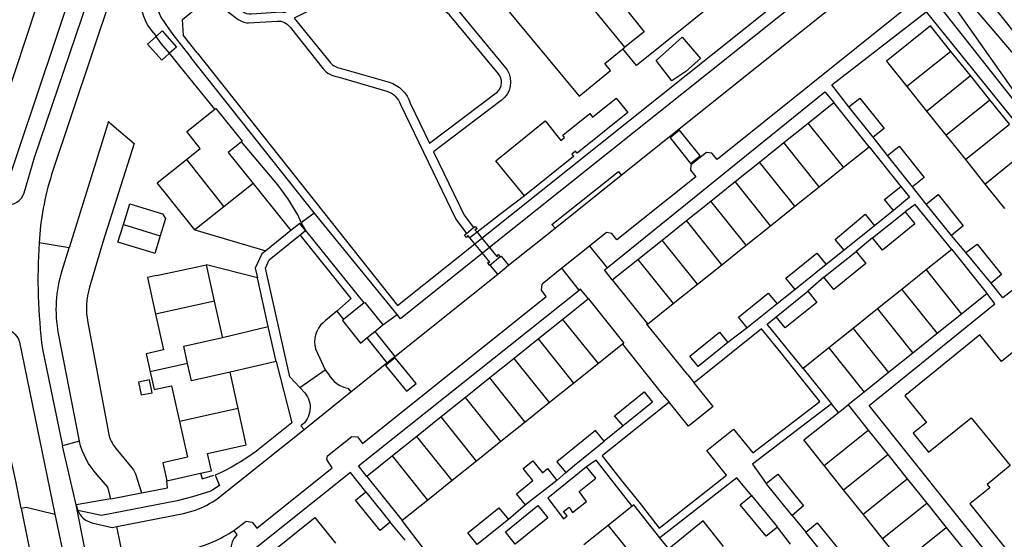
# Model space of a CAD drawing. Header units: metres. Extents: x 89795 to 94000, y 463250 to 466585.
# Tile 12 of 185: x 90791 to 90951, y 463610 to 463695. Entities that reach past the tile are written whole.
import ezdxf

# ---------------------------------------------------------------- set-up
doc = ezdxf.new("R2010")
doc.units = ezdxf.units.M
doc.layers.add('XXX_Background', color=3, linetype='Continuous')

msp = doc.modelspace()

# ---------------------------------------------------------------- linework, layer by layer
at = {"layer": 'XXX_Background'}
for points in [[(90918.59, 463727.57), (90918.49, 463726.87), (90918.68, 463726.36), (90927.19, 463716.12), (90891.38, 463687.33), (90889.13, 463690.04)], [(90866.11, 463659.09), (90932.86, 463712.42), (90921.83, 463726.87)], [(90889.3, 463723.96), (90876.23, 463713.32), (90892.62, 463692.84), (90889.48, 463690.33)], [(90934.25, 463710.97), (90867.36, 463657.56)], [(90889.48, 463690.33), (90873.2, 463710.14)], [(90868.87, 463708.44), (90867.12, 463706.99), (90868.01, 463705.92), (90862.98, 463701.71), (90865.05, 463699.2), (90866.81, 463700.68), (90882.01, 463682.33), (90887.1, 463686.52), (90886.18, 463687.63), (90889.13, 463690.04)], [(90955.04, 463680.11), (90954.21, 463680.14), (90941.16, 463696.68), (90939.65, 463698.57), (90939.8, 463699.73), (90947.56, 463705.89), (90949.08, 463704.01), (90950.54, 463705.18)], [(91004.77, 463627.29), (91005.67, 463627.99), (91006.69, 463629.57), (91006.71, 463630.42), (91005.38, 463632.19), (91002.15, 463637.25), (91000, 463639.68), (90988.41, 463652.88), (90963.98, 463682.89), (90950.43, 463700.72), (90948.78, 463702.35), (90947.69, 463702.76), (90944.8, 463702.53), (90943.13, 463700.63), (90942.55, 463699.03), (90942.46, 463698.18), (90953.23, 463682.78), (90954.57, 463682.2), (90956.58, 463681.96)], [(90957.88, 463683.52), (90944.96, 463698.66), (90945.03, 463700.31), (90945.49, 463700.98), (90945.76, 463701.1), (90946.62, 463700.63), (90947.7, 463699.5), (90965.7, 463676.89), (90983.12, 463655.83), (91000, 463635.9), (91004.14, 463630.85), (91005.35, 463629.19), (91003.11, 463627.24), (91000.8, 463629.94), (91000, 463631.01), (90995.45, 463637.05), (90978.75, 463657.2), (90964.92, 463674.85)], [(90888.88, 463669.37), (90925.61, 463698.81)], [(90819.57, 463689.38), (90817.31, 463692.22), (90817.19, 463694.82), (90821.64, 463698.56)], [(90934.25, 463698.28), (90934.2, 463697.3), (90935.02, 463696.35), (90904.55, 463671.96), (90903.68, 463672.97), (90902.83, 463673.11)], [(90926.07, 463680.57), (90923.3, 463684.14), (90938.72, 463696.11), (90966.71, 463661.44), (90951.23, 463649.37), (90949.31, 463651.77)], [(90814.32, 463694.21), (90814.67, 463693.68), (90815.75, 463692.18), (90818.59, 463688.59)], [(90942.76, 463689.63), (90939.43, 463693.81), (90932.21, 463688.03), (90935.56, 463683.86)], [(90812.49, 463692.58), (90812.87, 463692.07)], [(90812.87, 463692.07), (90813.86, 463692.96), (90816.19, 463690.34), (90815.03, 463689.31)], [(90812.87, 463692.07), (90811.46, 463690.82), (90813.79, 463688.2), (90815.03, 463689.31)], [(90815.03, 463689.31), (90813.69, 463690.94), (90812.87, 463692.07)], [(90899.41, 463686.35), (90897.13, 463684.82), (90894.6, 463688.12), (90898.83, 463691.93), (90901.81, 463688.47), (90899.41, 463686.35)], [(90822.47, 463680.2), (90816.79, 463687.15), (90815.03, 463689.31)], [(90819.57, 463689.38), (90852.3, 463648.09), (90864.95, 463658.16)], [(90889.13, 463690.04), (90889.48, 463690.33)], [(90942.76, 463689.63), (90935.56, 463683.86)], [(90945.93, 463685.67), (90942.76, 463689.63)], [(90838.68, 463663.26), (90818.59, 463688.59)], [(90938.74, 463679.88), (90945.93, 463685.67)], [(90949.12, 463681.69), (90945.93, 463685.67)], [(90886.55, 463654.27), (90922.15, 463683), (90923.62, 463681.26)], [(90935.56, 463683.86), (90938.74, 463679.88)], [(90873.04, 463666.02), (90868.38, 463671.74), (90876.43, 463678.26), (90879.01, 463675.07), (90879.62, 463675.57), (90879.34, 463675.91), (90883.72, 463679.45), (90884.2, 463678.86), (90888.07, 463681.99), (90889.96, 463679.66), (90881.68, 463672.98), (90881.41, 463673.32), (90880.78, 463672.82), (90881.05, 463672.47), (90873.04, 463666.02)], [(90919.43, 463677.9), (90923.62, 463681.26)], [(90929.4, 463674.05), (90923.62, 463681.26)], [(90926.07, 463680.57), (90927.84, 463681.99), (90931.82, 463677.05), (90930.02, 463675.61)], [(90941.92, 463675.91), (90949.12, 463681.69)], [(90952.31, 463677.71), (90949.12, 463681.69)], [(90817.8, 463671.95), (90820.05, 463673.75), (90817.85, 463676.51), (90822.47, 463680.2)], [(90822.47, 463680.2), (90822.61, 463680.31), (90826.93, 463674.95), (90826.79, 463674.84)], [(90930.02, 463675.61), (90926.07, 463680.57)], [(90938.74, 463679.88), (90941.92, 463675.91)], [(90805.05, 463678.14), (90798.66, 463657.51)], [(90915.45, 463674.72), (90919.43, 463677.9)], [(90925.21, 463670.7), (90919.43, 463677.9)], [(90945.12, 463671.93), (90952.31, 463677.71)], [(90898.42, 463676.74), (90896.87, 463675.51), (90900.21, 463671.31), (90901.77, 463672.55), (90898.42, 463676.74)], [(90826.79, 463674.84), (90824.64, 463673.12), (90828.69, 463668.05)], [(90836.54, 463661.65), (90836.04, 463662.92), (90834.38, 463665.6), (90832.74, 463667.83), (90826.79, 463674.84)], [(90911.48, 463671.53), (90915.45, 463674.72)], [(90921.23, 463667.51), (90915.45, 463674.72)], [(90932.37, 463672.6), (90930.02, 463675.61)], [(90941.92, 463675.91), (90945.12, 463671.93)], [(90902.83, 463673.11), (90900.27, 463671.08)], [(90925.21, 463670.7), (90929.4, 463674.05)], [(90929.4, 463674.05), (90934.57, 463667.57)], [(90932.37, 463672.6), (90934.29, 463674.15), (90938.4, 463669.03), (90936.47, 463667.48)], [(90948.3, 463667.95), (90955.49, 463673.73)], [(90814.83, 463665.89), (90813.03, 463668.14), (90817.8, 463671.95)], [(90817.8, 463671.95), (90823.93, 463664.24)], [(90907.49, 463668.34), (90911.48, 463671.53)], [(90917.25, 463664.32), (90911.48, 463671.53)], [(90936.47, 463667.48), (90932.37, 463672.6)], [(90945.12, 463671.93), (90948.3, 463667.95)], [(90878.06, 463660.73), (90877.55, 463661.31), (90888.43, 463670), (90888.88, 463669.37)], [(90900.27, 463671.08), (90900.19, 463670.19), (90901.04, 463669.14), (90888.15, 463658.81), (90887.33, 463659.88), (90886.45, 463660)], [(90921.23, 463667.51), (90925.21, 463670.7)], [(90828.69, 463668.05), (90823.93, 463664.24)], [(90828.69, 463668.05), (90834.87, 463660.33)], [(90878.06, 463660.73), (90888.88, 463669.37)], [(90903.5, 463665.16), (90907.49, 463668.34)], [(90913.28, 463661.14), (90907.49, 463668.34)], [(90917.25, 463664.32), (90921.23, 463667.51)], [(90933.36, 463663.62), (90931.91, 463665.42), (90934.57, 463667.57)], [(90934.57, 463667.57), (90936.01, 463665.79), (90933.36, 463663.62)], [(90938.73, 463664.63), (90936.47, 463667.48)], [(90948.3, 463667.95), (90951.5, 463663.97)], [(90819.18, 463660.44), (90815.85, 463664.61), (90814.83, 463665.89)], [(90873.04, 463666.02), (90868.98, 463662.89)], [(90899.53, 463661.97), (90903.5, 463665.16)], [(90909.29, 463657.95), (90903.5, 463665.16)], [(90938.73, 463664.63), (90940.67, 463666.21), (90944.78, 463661.09), (90942.84, 463659.53)], [(90807.5, 463661.31), (90808.55, 463664.7), (90812.64, 463663.46)], [(90812.64, 463663.46), (90813.92, 463663.07), (90814.41, 463662.3), (90813.53, 463659.47)], [(90823.93, 463664.24), (90819.18, 463660.44)], [(90836.54, 463661.65), (90838.68, 463663.26)], [(90852.23, 463646.65), (90838.68, 463663.26)], [(90913.28, 463661.14), (90917.25, 463664.32)], [(90929.96, 463659.14), (90935.27, 463663.42)], [(90935.27, 463663.42), (90936.87, 463661.42), (90931.58, 463657.14), (90929.96, 463659.14)], [(90933.36, 463663.62), (90930.27, 463661.14)], [(90942.89, 463657.24), (90936.89, 463664.58), (90935.27, 463663.42)], [(90942.84, 463659.53), (90938.73, 463664.63)], [(90846.86, 463648.51), (90837.33, 463660.37), (90836.54, 463661.65)], [(90868.98, 463662.89), (90865.31, 463660.06)], [(90895.54, 463658.79), (90899.53, 463661.97)], [(90905.31, 463654.75), (90899.53, 463661.97)], [(90925.29, 463657.12), (90923.84, 463658.89), (90928.74, 463663.04), (90930.27, 463661.14)], [(90812.38, 463656.68), (90806.61, 463658.45), (90807.5, 463661.31)], [(90807.5, 463661.31), (90813.53, 463659.47)], [(90819.18, 463660.44), (90830.77, 463657.04)], [(90834.87, 463660.33), (90830.77, 463657.04)], [(90836.4, 463659.62), (90837.29, 463660.33), (90836.34, 463661.5), (90834.87, 463660.33)], [(90863.56, 463659.85), (90864.74, 463660.82)], [(90865.31, 463660.06), (90864.15, 463659.14)], [(90864.74, 463660.82), (90864.98, 463661.02), (90865.3, 463660.61), (90865.16, 463660.49), (90865.09, 463660.55), (90864.97, 463660.48), (90865.31, 463660.06)], [(90865.31, 463660.06), (90866.11, 463659.09)], [(90870.47, 463654.66), (90878.06, 463660.73)], [(90886.45, 463660), (90883.69, 463657.8)], [(90909.29, 463657.95), (90913.28, 463661.14)], [(90930.27, 463661.14), (90925.29, 463657.12)], [(90813.53, 463659.47), (90812.64, 463656.6), (90812.38, 463656.68)], [(90836.37, 463634.71), (90834.7, 463636.45), (90830.71, 463654.17), (90831.35, 463655.58), (90836.4, 463659.62)], [(90842.38, 463647.19), (90844.74, 463649.24), (90836.4, 463659.62)], [(90864.15, 463659.14), (90863.82, 463659.53), (90863.7, 463659.43), (90863.76, 463659.34), (90863.59, 463659.22), (90863.27, 463659.62), (90863.56, 463659.85)], [(90864.95, 463658.16), (90864.15, 463659.14)], [(90864.95, 463658.16), (90866.11, 463659.09)], [(90866.11, 463659.09), (90867.36, 463657.56)], [(90891.6, 463655.63), (90895.54, 463658.79)], [(90901.33, 463651.57), (90895.54, 463658.79)], [(90929.96, 463659.14), (90927.29, 463656.9)], [(90945.21, 463656.73), (90942.84, 463659.53)], [(90798.66, 463657.51), (90793.74, 463658.33)], [(90830.77, 463657.04), (90830.13, 463656.53), (90829.07, 463654.19), (90829.42, 463652.6)], [(90866.2, 463656.63), (90864.95, 463658.16)], [(90867.36, 463657.56), (90866.2, 463656.63)], [(90867.36, 463657.56), (90868.53, 463656.12), (90868.68, 463656.21), (90868.62, 463656.28), (90868.74, 463656.42), (90869.09, 463656.03)], [(90883.69, 463657.8), (90879.18, 463654.17)], [(90883.69, 463657.8), (90886.55, 463654.27)], [(90905.31, 463654.75), (90909.29, 463657.95)], [(90922, 463652.71), (90927.29, 463656.9)], [(90927.29, 463656.9), (90928.87, 463654.95), (90923.63, 463650.71), (90922, 463652.71)], [(90925.29, 463657.12), (90922.37, 463654.77)], [(90942.89, 463657.24), (90938.71, 463653.9)], [(90942.89, 463657.24), (90948.53, 463650.2), (90948.66, 463650.03)], [(90945.21, 463656.73), (90947.04, 463658.11), (90951.03, 463653.17), (90949.31, 463651.77)], [(90866.2, 463656.63), (90852.81, 463645.94), (90852.23, 463646.65)], [(90867.45, 463654.71), (90867.38, 463654.65), (90867.06, 463655.04), (90867.2, 463655.17), (90867.27, 463655.08), (90867.39, 463655.18), (90866.2, 463656.63)], [(90869.09, 463656.03), (90868.82, 463655.81), (90867.66, 463654.87), (90867.45, 463654.71)], [(90869.09, 463656.03), (90869.23, 463656.16), (90870.47, 463654.66)], [(90887.41, 463652.28), (90891.6, 463655.63)], [(90891.6, 463655.63), (90897.38, 463648.41)], [(90917.31, 463650.7), (90915.79, 463652.57), (90920.84, 463656.66), (90922.37, 463654.77)], [(90949.31, 463651.77), (90945.21, 463656.73)], [(90812.93, 463652.98), (90821.08, 463654.76)], [(90822.4, 463648.8), (90821.08, 463654.76)], [(90829.42, 463652.6), (90821.08, 463654.76)], [(90868.68, 463653.2), (90867.45, 463654.71)], [(90868.68, 463653.2), (90870.47, 463654.66)], [(90879.18, 463654.17), (90875.95, 463651.6)], [(90882.02, 463650.6), (90879.18, 463654.17)], [(90887.41, 463652.28), (90886.11, 463653.91), (90886.55, 463654.27)], [(90901.33, 463651.57), (90905.31, 463654.75)], [(90922.37, 463654.77), (90917.31, 463650.7)], [(90938.71, 463653.9), (90934.73, 463650.71)], [(90938.71, 463653.9), (90944.49, 463646.69)], [(90812.93, 463652.98), (90811.44, 463652.65), (90812.76, 463646.68)], [(90831.15, 463644.65), (90829.42, 463652.6)], [(90851.87, 463639.76), (90868.68, 463653.2)], [(90887.41, 463652.28), (90893.15, 463645.1)], [(90922, 463652.71), (90919.36, 463650.43)], [(90844.86, 463626.71), (90845.76, 463626.62), (90846.58, 463625.52), (90876.62, 463649.55), (90875.83, 463650.58), (90875.95, 463651.6)], [(90847.31, 463620.16), (90845.93, 463621.89), (90882.02, 463650.6)], [(90883.53, 463649.16), (90882.24, 463650.77), (90882.02, 463650.6)], [(90897.38, 463648.41), (90901.33, 463651.57)], [(90914.2, 463646.26), (90919.36, 463650.43)], [(90919.36, 463650.43), (90920.84, 463648.6), (90915.69, 463644.43), (90914.2, 463646.26)], [(90917.31, 463650.7), (90914.33, 463648.37)], [(90934.73, 463650.71), (90930.75, 463647.53)], [(90934.73, 463650.71), (90940.51, 463643.5)], [(90822.4, 463648.8), (90812.76, 463646.68)], [(90823.71, 463642.86), (90823.68, 463642.97), (90822.4, 463648.8)], [(90883.53, 463649.16), (90879.34, 463645.81)], [(90883.53, 463649.16), (90889.31, 463641.94), (90889.07, 463641.75)], [(90909.46, 463644.46), (90908.06, 463646.18), (90912.89, 463650.09), (90914.33, 463648.37)], [(90952.24, 463603.25), (90949.51, 463606.56), (90929.41, 463631.76), (90949.93, 463648.37), (90948.66, 463650.03)], [(90948.66, 463650.03), (90944.49, 463646.69)], [(90842.38, 463647.19), (90843.5, 463645.79)], [(90846.86, 463648.51), (90843.5, 463645.79)], [(90846.86, 463648.51), (90846.96, 463648.59), (90849.92, 463644.93)], [(90893.15, 463645.1), (90893.19, 463645.05), (90897.38, 463648.41)], [(90914.33, 463648.37), (90909.46, 463644.46)], [(90930.75, 463647.53), (90926.77, 463644.34)], [(90930.75, 463647.53), (90936.53, 463640.31)], [(90812.76, 463646.68), (90814.07, 463640.84), (90811.22, 463640.21), (90811.87, 463637.28)], [(90843.5, 463645.79), (90843.3, 463645.63), (90846.24, 463641.96), (90847.3, 463642.81)], [(90849.92, 463644.93), (90852.23, 463646.65)], [(90879.34, 463645.81), (90875.36, 463642.62)], [(90885.13, 463638.59), (90879.34, 463645.81)], [(90918.62, 463637.81), (90912.72, 463645.06), (90914.2, 463646.26)], [(90944.49, 463646.69), (90940.51, 463643.5)], [(90823.71, 463642.86), (90831.15, 463644.65)], [(90832.48, 463638.95), (90831.15, 463644.65)], [(90848.6, 463643.86), (90849.92, 463644.93)], [(90899.75, 463636.78), (90893.04, 463645.02), (90893.15, 463645.1)], [(90914.97, 463640.42), (90911.79, 463644.3), (90900.8, 463635.44)], [(90909.46, 463644.46), (90906.29, 463642.04)], [(90926.77, 463644.34), (90922.8, 463641.16)], [(90926.77, 463644.34), (90932.54, 463637.13)], [(90818.01, 463638.63), (90817.38, 463641.46), (90823.71, 463642.86)], [(90847.3, 463642.81), (90848.6, 463643.86)], [(90847.3, 463642.81), (90850.57, 463638.72)], [(90848.6, 463643.86), (90851.87, 463639.76)], [(90875.36, 463642.62), (90871.39, 463639.44)], [(90881.15, 463635.4), (90875.36, 463642.62)], [(90901.43, 463638.11), (90900.07, 463639.8), (90904.93, 463643.72), (90906.29, 463642.04)], [(90951.03, 463638.95), (90947.48, 463643.32), (90935.2, 463633.34), (90938.75, 463628.96)], [(90940.51, 463643.5), (90936.53, 463640.31)], [(90889.07, 463641.75), (90885.13, 463638.59)], [(90889.07, 463641.75), (90895.58, 463633.62)], [(90906.29, 463642.04), (90901.43, 463638.11)], [(90922.8, 463641.16), (90918.62, 463637.81)], [(90922.8, 463641.16), (90928.56, 463633.94)], [(90954.58, 463641.83), (90951.03, 463638.95)], [(90855.34, 463635.35), (90851.95, 463639.52), (90850.37, 463638.28), (90853.78, 463634.07), (90855.34, 463635.35)], [(90850.57, 463638.72), (90851.87, 463639.76)], [(90871.39, 463639.44), (90867.41, 463636.25)], [(90877.17, 463632.22), (90871.39, 463639.44)], [(90918.07, 463636.49), (90914.97, 463640.42)], [(90936.53, 463640.31), (90932.54, 463637.13)], [(90818.01, 463638.63), (90811.87, 463637.28)], [(90824.96, 463637.2), (90818.63, 463635.8), (90818.01, 463638.63)], [(90832.48, 463638.95), (90824.96, 463637.2)], [(90836.37, 463634.71), (90840.51, 463637.59)], [(90844.67, 463634), (90850.57, 463638.72)], [(90885.13, 463638.59), (90881.15, 463635.4)], [(90918.62, 463637.81), (90923.25, 463632.02)], [(90809.98, 463635.58), (90810.41, 463633.47), (90812.22, 463633.84), (90811.79, 463635.95), (90809.98, 463635.58)], [(90811.87, 463637.28), (90812.52, 463634.35), (90815.37, 463634.99), (90816.67, 463629.13)], [(90826.27, 463631.27), (90824.96, 463637.2)], [(90867.41, 463636.25), (90863.43, 463633.07)], [(90873.19, 463629.03), (90867.41, 463636.25)], [(90899.75, 463636.78), (90900.8, 463635.44)], [(90907.23, 463627.88), (90910.37, 463624.04), (90921.33, 463632.42), (90918.07, 463636.49)], [(90932.54, 463637.13), (90928.56, 463633.94)], [(90881.15, 463635.4), (90877.17, 463632.22)], [(90903.88, 463631.57), (90900.8, 463635.44)], [(90837.04, 463627.84), (90844.67, 463634)], [(90863.43, 463633.07), (90859.45, 463629.88)], [(90869.21, 463625.85), (90863.43, 463633.07)], [(90889.18, 463628.42), (90887.76, 463630.07), (90892.63, 463634.01), (90894, 463632.32)], [(90895.58, 463633.62), (90896.7, 463632.27)], [(90928.56, 463633.94), (90925.94, 463631.86)], [(90826.27, 463631.27), (90816.67, 463629.13)], [(90820.1, 463620.68), (90821.9, 463621.08), (90821.26, 463623.91), (90827.59, 463625.31), (90826.27, 463631.27)], [(90877.17, 463632.22), (90873.19, 463629.03)], [(90896.7, 463632.27), (90885.78, 463623.5), (90888.84, 463619.55)], [(90894, 463632.32), (90889.18, 463628.42)], [(90899.85, 463628.35), (90896.7, 463632.27)], [(90903.88, 463631.57), (90899.85, 463628.35)], [(90923.25, 463632.02), (90910.35, 463622.14), (90912.56, 463619.01)], [(90924.36, 463630.63), (90923.25, 463632.02)], [(90924.36, 463630.63), (90925.94, 463631.86)], [(90925.94, 463631.86), (90929.25, 463627.73)], [(90859.45, 463629.88), (90855.47, 463626.7)], [(90865.23, 463622.66), (90859.45, 463629.88)], [(90922.03, 463621.95), (90918.69, 463626.12), (90924.36, 463630.63)], [(90938.75, 463628.96), (90936.6, 463627.21), (90939.11, 463624.11), (90946.04, 463629.75)], [(90946.04, 463629.75), (90949.25, 463625.82)], [(90816.67, 463629.13), (90817.97, 463623.28), (90813.94, 463622.37), (90814.58, 463619.46)], [(90873.19, 463629.03), (90869.21, 463625.85)], [(90889.18, 463628.42), (90886.08, 463625.92)], [(90902.84, 463624.39), (90907.23, 463627.88)], [(90840.87, 463623.51), (90844.86, 463626.71)], [(90855.47, 463626.7), (90851.49, 463623.51)], [(90861.26, 463619.47), (90855.47, 463626.7)], [(90886.08, 463625.92), (90884.68, 463627.65), (90878.35, 463622.54), (90879.82, 463620.82)], [(90922.03, 463621.95), (90929.25, 463627.73)], [(90929.25, 463627.73), (90932.44, 463623.75)], [(90800.31, 463625.9), (90797.57, 463625.15)], [(90799.8, 463615.52), (90797.57, 463625.15)], [(90869.21, 463625.85), (90865.23, 463622.66)], [(90879.82, 463620.82), (90881.24, 463621.98), (90886.08, 463625.92)], [(90949.25, 463625.82), (90952.44, 463621.92)], [(90827.58, 463612.85), (90828.53, 463612.68), (90829.32, 463611.68), (90841.62, 463621.59), (90840.74, 463622.93), (90840.87, 463623.51)], [(90851.49, 463623.51), (90847.31, 463620.16)], [(90857.28, 463616.29), (90851.49, 463623.51)], [(90891.94, 463615.73), (90895.05, 463611.72), (90906.05, 463620.38), (90902.84, 463624.39)], [(90925.22, 463617.97), (90932.44, 463623.75)], [(90932.44, 463623.75), (90935.62, 463619.77)], [(90865.23, 463622.66), (90861.26, 463619.47)], [(90873.23, 463615.49), (90871.73, 463617.33), (90874.43, 463619.51), (90872.87, 463621.43), (90874.41, 463622.71), (90875.98, 463620.77), (90876.8, 463621.43), (90878.35, 463619.51)], [(90876.88, 463616.59), (90879.45, 463613.23), (90880.04, 463613.72), (90879.46, 463614.42), (90880.36, 463615.14), (90880.93, 463614.26), (90883.2, 463616.07), (90882.01, 463617.69), (90884.71, 463619.87), (90883.21, 463621.71)], [(90883.21, 463621.71), (90876.88, 463616.59)], [(90890.67, 463615.31), (90884.75, 463622.82), (90883.21, 463621.71)], [(90925.22, 463617.97), (90922.03, 463621.95)], [(90952.44, 463621.92), (90948.66, 463618.84), (90949.11, 463618.28)], [(90814.58, 463619.46), (90820.1, 463620.68)], [(90820.1, 463620.68), (90820.38, 463619.79), (90822.29, 463620.37)], [(90847.13, 463617.64), (90844.65, 463620.8), (90828.98, 463608.35), (90829.82, 463607.31)], [(90847.31, 463620.16), (90853.09, 463612.94)], [(90879.82, 463620.82), (90878.35, 463619.51)], [(90910.15, 463617.03), (90907.78, 463619.93), (90895.2, 463610.14)], [(90912.56, 463619.01), (90914.47, 463620.53), (90918.67, 463615.33), (90916.79, 463613.8)], [(90928.4, 463613.99), (90935.62, 463619.77)], [(90935.62, 463619.77), (90938.81, 463615.79)], [(90810.47, 463617.49), (90814.74, 463618.31), (90814.58, 463619.46)], [(90861.26, 463619.47), (90857.28, 463616.29)], [(90878.35, 463619.51), (90873.23, 463615.49)], [(90888.84, 463619.55), (90891.94, 463615.73)], [(90916.79, 463613.8), (90912.56, 463619.01)], [(90949.11, 463618.28), (90945.83, 463615.67), (90952.36, 463607.49)], [(90805.45, 463616.47), (90810.47, 463617.49)], [(90851.13, 463612.7), (90849.45, 463611.34), (90845.45, 463616.28), (90847.13, 463617.64)], [(90847.13, 463617.64), (90851.13, 463612.7)], [(90914.39, 463611.88), (90912.57, 463610.38), (90908.33, 463615.53), (90910.15, 463617.03)], [(90910.15, 463617.03), (90914.39, 463611.88)], [(90928.4, 463613.99), (90925.22, 463617.97)], [(90790.82, 463614.97), (90791.62, 463615.11), (90796.29, 463613.99)], [(90790.82, 463614.97), (90794.32, 463597.44)], [(90805.45, 463616.47), (90799.8, 463615.52)], [(90799.8, 463615.52), (90800.04, 463614.61)], [(90802.6, 463601.22), (90799.8, 463615.52)], [(90857.28, 463616.29), (90853.09, 463612.94)], [(90865.32, 463609.06), (90863.81, 463610.93), (90868.89, 463615.04), (90870.42, 463613.13)], [(90875.26, 463615.42), (90876.89, 463613.4), (90871.56, 463609.1), (90869.93, 463611.09)], [(90869.93, 463611.09), (90875.26, 463615.42)], [(90873.23, 463615.49), (90870.42, 463613.13)], [(90890.67, 463615.31), (90886.72, 463612.15)], [(90895.2, 463610.14), (90890.91, 463615.5), (90890.67, 463615.31)], [(90931.59, 463610.01), (90938.81, 463615.79)], [(90938.81, 463615.79), (90942, 463611.81)], [(90796.29, 463613.99), (90799.15, 463600.53)], [(90834.95, 463603.46), (90831.61, 463607.65), (90838.81, 463613.42), (90842.17, 463609.23)], [(90916.79, 463613.8), (90919.03, 463611.03)], [(90931.59, 463610.01), (90928.4, 463613.99)], [(90807.64, 463606.09), (90806.46, 463611.96)], [(90825.53, 463611.33), (90827.58, 463612.85)], [(90853.57, 463609.75), (90851.13, 463612.7)], [(90858.11, 463606.33), (90853.09, 463612.94)], [(90870.42, 463613.13), (90865.32, 463609.06)], [(90886.72, 463612.15), (90882.74, 463608.96)], [(90886.72, 463612.15), (90892.49, 463604.93)], [(90905.61, 463608.72), (90902.27, 463612.9), (90896.64, 463608.34)], [(90916.54, 463609.08), (90914.39, 463611.88)], [(90919.03, 463611.03), (90920.91, 463612.56), (90925.12, 463607.35), (90923.23, 463605.82)], [(90934.78, 463606.03), (90942, 463611.81)], [(90942, 463611.81), (90945.18, 463607.83)], [(90896.64, 463608.34), (90895.2, 463610.14)], [(90923.23, 463605.82), (90919.03, 463611.03)], [(90934.78, 463606.03), (90931.59, 463610.01)]]:
    msp.add_lwpolyline(points, dxfattribs=at)
for points in [[(90808.93, 463708.92), (90795.78, 463669.5, 0.064795), (90793.74, 463658.33, -0.064795)], [(90825.32, 463697.5), (90826.89, 463696.21, 0.182912), (90828.46, 463695.74), (90833.24, 463696.09), (90833.86, 463696), (90843.23, 463700.77, -0.135439), (90842.8, 463702.48, -1.077924), (90849.03, 463701.98), (90852.13, 463701.34, -0.091166), (90861.97, 463696.65), (90870.21, 463686.62, -0.388033), (90869.27, 463681.58), (90858.19, 463673.23), (90863.22, 463662.86), (90864.74, 463660.82)], [(90799.8, 463701.74), (90799.71, 463701.48), (90799.42, 463700.55), (90787.41, 463664.77), (90788.23, 463664.55, 0.36885), (90791.28, 463666.51), (90793, 463672.26), (90803.58, 463703.63), (90803.72, 463704.03), (90803.78, 463704.24)], [(90812.49, 463692.58), (90811.42, 463693.98, -0.111448), (90810.11, 463699.66, -0.248294), (90812.19, 463703.44), (90813.41, 463704.96)], [(90815.73, 463703.45, 0.363788), (90812.8, 463697.17), (90813.64, 463695.22), (90814.32, 463694.21)], [(90823.93, 463696.66), (90826.04, 463695, 0.156168), (90827.93, 463694.29), (90832.66, 463694.58, -0.256242), (90834.74, 463693.59), (90840.18, 463686.79, 0.195381), (90842.56, 463685.46), (90850.55, 463683.11, -0.245695), (90852.8, 463680.94), (90861.84, 463662.22), (90863.56, 463659.85)], [(90805.05, 463678.14), (90805.3, 463677.93), (90809.28, 463674.55), (90804.12, 463658.42), (90801.97, 463651.11, 0.118681), (90801.68, 463645.33), (90805.07, 463627.28, 0.12971), (90806.27, 463624.75), (90809.14, 463621.23), (90809.49, 463620.57), (90810.47, 463617.49)], [(90793.74, 463658.33, 0.04857), (90794.28, 463640.97), (90797.57, 463625.15)], [(90800.31, 463625.9), (90796.92, 463643.54, -0.124042), (90797.51, 463653.83), (90798.66, 463657.51)], [(90842.38, 463647.19), (90840.5, 463645.57), (90840.17, 463645.28, 0.295101), (90838.93, 463641), (90840.51, 463637.59)], [(90790.82, 463614.97), (90789.94, 463619.4), (90786.19, 463636.46), (90785.1, 463643.54, -0.435464), (90785.48, 463644.07), (90787.57, 463644.32, -0.345526), (90790.51, 463642.11), (90796.29, 463613.99)], [(90832.48, 463638.95), (90835.04, 463628.94), (90829.6, 463624.56, -0.055564), (90822.53, 463620.36), (90823.23, 463618.67), (90821.79, 463617.75), (90818.78, 463616.85), (90816.28, 463616.16), (90803.94, 463613.77), (90800.04, 463614.61)], [(90840.51, 463637.59), (90841.04, 463636.87, 0.22444), (90844.21, 463634.58), (90844.67, 463634)], [(90836.37, 463634.71), (90837.15, 463633.81, -0.431666), (90836.52, 463628.43), (90837.04, 463627.84)], [(90806.46, 463611.96), (90817.33, 463614.09), (90819.31, 463614.66, 0.062855), (90822.86, 463616.52), (90837.04, 463627.84)], [(90805.45, 463616.47), (90804.94, 463618.39), (90803.24, 463620.43, -0.130476), (90800.31, 463625.9, 0.130476)], [(90800.04, 463614.61, 0.247145), (90802.34, 463612.6), (90805.65, 463611.83), (90806.46, 463611.96)], [(90818.4, 463608.22, 0.090029), (90825.53, 463611.33)], [(90825.53, 463611.33), (90826.02, 463610.63, 0.375532), (90825.93, 463605.68), (90826.66, 463604.78)]]:
    msp.add_lwpolyline(points, format="xyb", dxfattribs=at)
for points in [[(90848.48, 463700.56, -0.366739), (90844.45, 463699.69), (90835.43, 463695.06), (90841.33, 463687.77, 0.171321), (90842.95, 463686.9), (90850.95, 463684.58, -0.245802), (90854.39, 463681.17), (90857.55, 463674.62), (90868.66, 463683.03, 0.386764), (90868.8, 463685.95), (90860.83, 463695.61), (90859.49, 463696.7, 0.075568), (90850.7, 463700.1)], [(90791.02, 463699.71), (90791.94, 463699.45, -0.435252), (90793.26, 463696.83), (90783.09, 463666.12), (90778.27, 463667.54), (90788.53, 463698.37, -0.428954)]]:
    msp.add_lwpolyline(points, format="xyb", close=True, dxfattribs=at)

doc.saveas('drawing.dxf')
